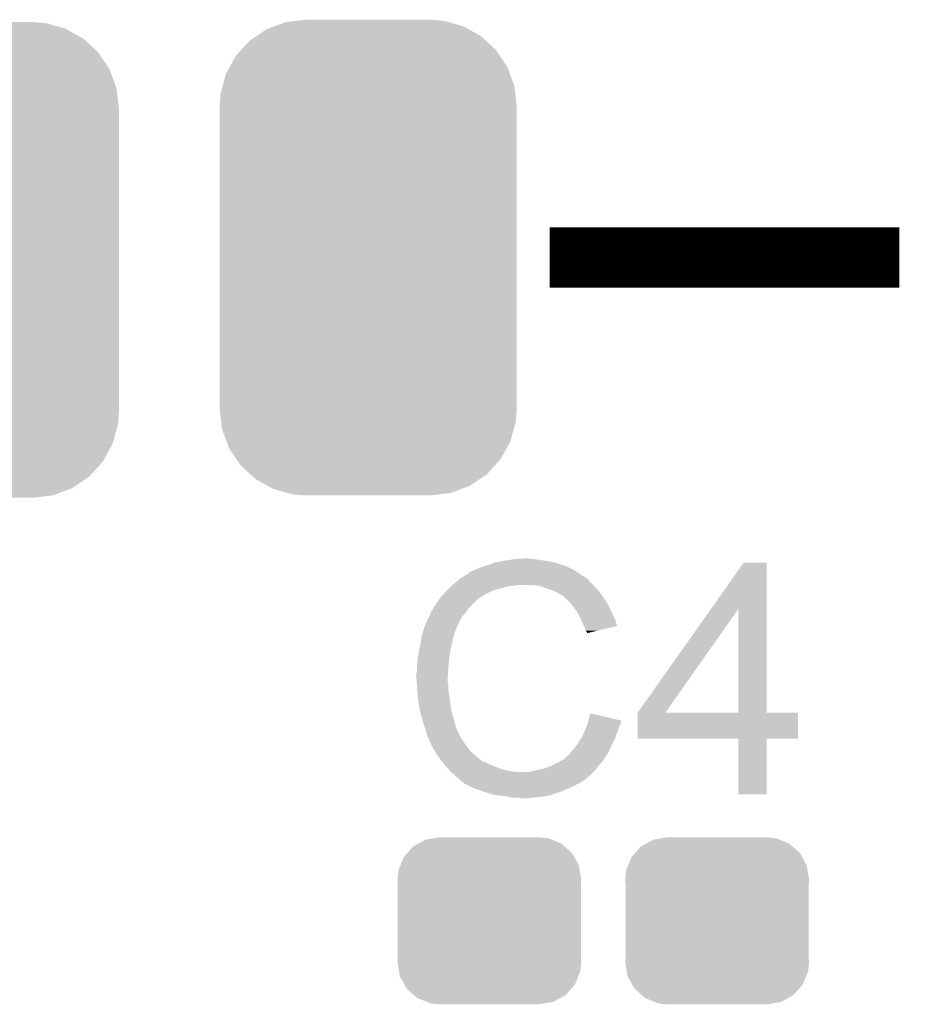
# Model space of a CAD drawing. Extents: x -4.5 to 27.4, y -3.9 to 53.4.
# Tile 41 of 47: x 14.3 to 18.1, y 32.8 to 36.9. Entities that reach past the tile are written whole.
import ezdxf

# ---------------------------------------------------------------- set-up
doc = ezdxf.new("R2010")
doc.units = 0
doc.layers.get('0').update_dxf_attribs({"linetype": 'CONTINUOUS'})
doc.layers.add('CAN_LIN_SBC_CLICK_V101_GTO', color=14, linetype='CONTINUOUS')
doc.layers.add('CAN_LIN_SBC_CLICK_V101_GTS', color=12, linetype='CONTINUOUS')

# ---------------------------------------------------------------- blocks, each defined once
blk = doc.blocks.new('CUSTOM_75')
for points in [[(-0.298526, 0.325596), (-0.268438, 0.342124), (0.30335, 0.325596), (0.2622, 0.342124)], [(-0.268438, 0.342124), (-0.233628, 0.347838), (0.2622, 0.342124), (0.247972, 0.347838)], [(-0.233628, 0.347838), (-0.20955, 0.35179), (0.247972, 0.347838), (0.20955, 0.35179)], [(-0.34504, 0.286174), (-0.320744, 0.31339), (0.348152, 0.286174), (0.317222, 0.31339)], [(-0.320744, 0.31339), (-0.298526, 0.325596), (0.317222, 0.31339), (0.30335, 0.325596)], [(-0.37475, 0.234078), (-0.360486, 0.26887), (0.377262, 0.234078), (0.357822, 0.26887)], [(-0.360486, 0.26887), (-0.34504, 0.286174), (0.357822, 0.26887), (0.348152, 0.286174)], [(-0.38735, 0.17526), (-0.383124, 0.213652), (0.38735, 0.17526), (0.380766, 0.213652)], [(-0.383124, 0.213652), (-0.37475, 0.234078), (0.380766, 0.213652), (0.377262, 0.234078)], [(-0.38608, 0.154124), (-0.38735, 0.17526), (0.38608, 0.154124), (0.38735, 0.17526)], [(-0.38608, -0.154124), (-0.38608, 0.154124), (0.38608, -0.154124), (0.38608, 0.154124)], [(-0.38735, -0.17526), (-0.38608, -0.154124), (0.38735, -0.17526), (0.38608, -0.154124)], [(-0.380764, -0.213652), (-0.38735, -0.17526), (0.383124, -0.213652), (0.38735, -0.17526)], [(-0.377262, -0.234078), (-0.380764, -0.213652), (0.374748, -0.234078), (0.383124, -0.213652)], [(-0.35782, -0.26887), (-0.377262, -0.234078), (0.360486, -0.26887), (0.374748, -0.234078)], [(-0.348152, -0.286174), (-0.35782, -0.26887), (0.345038, -0.286174), (0.360486, -0.26887)], [(-0.31722, -0.31339), (-0.348152, -0.286174), (0.320744, -0.31339), (0.345038, -0.286174)], [(-0.30335, -0.325596), (-0.31722, -0.31339), (0.298524, -0.325596), (0.320744, -0.31339)], [(-0.262198, -0.342124), (-0.30335, -0.325596), (0.268438, -0.342124), (0.298524, -0.325596)], [(-0.247972, -0.347838), (-0.262198, -0.342124), (0.233626, -0.347838), (0.268438, -0.342124)], [(-0.20955, -0.35179), (-0.247972, -0.347838), (0.20955, -0.35179), (0.233626, -0.347838)]]:
    blk.add_solid(points)
blk = doc.blocks.new('CUSTOM_89')
for points in [[(-0.348166, 0.991606), (-0.297856, 0.997756), (0.339376, 0.991606), (0.317274, 0.997756)], [(-0.297856, 0.997756), (-0.26289, 1.00203), (0.317274, 0.997756), (0.26289, 1.00203)], [(-0.470906, 0.932958), (-0.428634, 0.961514), (0.475114, 0.932958), (0.423786, 0.961514)], [(-0.428634, 0.961514), (-0.39331, 0.974724), (0.423786, 0.961514), (0.40004, 0.974724)], [(-0.39331, 0.974724), (-0.348166, 0.991606), (0.40004, 0.974724), (0.339376, 0.991606)], [(-0.535138, 0.874782), (-0.499824, 0.913422), (0.53833, 0.874782), (0.496344, 0.913422)], [(-0.499824, 0.913422), (-0.470906, 0.932958), (0.496344, 0.913422), (0.475114, 0.932958)], [(-0.55778, 0.850004), (-0.535138, 0.874782), (0.554944, 0.850004), (0.53833, 0.874782)], [(-0.583482, 0.803424), (-0.55778, 0.850004), (0.586172, 0.803424), (0.554944, 0.850004)], [(-0.599282, 0.774784), (-0.583482, 0.803424), (0.59677, 0.774784), (0.586172, 0.803424)], [(-0.61354, 0.722852), (-0.599282, 0.774784), (0.615984, 0.722852), (0.59677, 0.774784)], [(-0.622026, 0.691938), (-0.61354, 0.722852), (0.619654, 0.691938), (0.615984, 0.722852)], [(-0.62611, 0.63754), (-0.622026, 0.691938), (0.62611, 0.63754), (0.619654, 0.691938)], [(-0.62611, -0.63754), (-0.62611, 0.63754), (0.62611, -0.63754), (0.62611, 0.63754)], [(-0.619652, -0.691938), (-0.62611, -0.63754), (0.622026, -0.691938), (0.62611, -0.63754)], [(-0.615984, -0.722852), (-0.619652, -0.691938), (0.613538, -0.722852), (0.622026, -0.691938)], [(-0.596768, -0.774784), (-0.615984, -0.722852), (0.599282, -0.774784), (0.613538, -0.722852)], [(-0.586172, -0.803424), (-0.596768, -0.774784), (0.58348, -0.803424), (0.599282, -0.774784)], [(-0.554942, -0.850004), (-0.586172, -0.803424), (0.55778, -0.850004), (0.58348, -0.803424)], [(-0.53833, -0.874782), (-0.554942, -0.850004), (0.535136, -0.874782), (0.55778, -0.850004)], [(-0.496342, -0.913422), (-0.53833, -0.874782), (0.499824, -0.913422), (0.535136, -0.874782)], [(-0.475114, -0.932958), (-0.496342, -0.913422), (0.470904, -0.932958), (0.499824, -0.913422)], [(-0.423784, -0.961514), (-0.475114, -0.932958), (0.428634, -0.961514), (0.470904, -0.932958)], [(-0.40004, -0.974724), (-0.423784, -0.961514), (0.393308, -0.974724), (0.428634, -0.961514)], [(-0.339374, -0.991606), (-0.40004, -0.974724), (0.348166, -0.991606), (0.393308, -0.974724)], [(-0.317274, -0.997756), (-0.339374, -0.991606), (0.297854, -0.997756), (0.348166, -0.991606)], [(-0.26289, -1.00203), (-0.317274, -0.997756), (0.26289, -1.00203), (0.297854, -0.997756)]]:
    blk.add_solid(points)

msp = doc.modelspace()

# ---------------------------------------------------------------- linework, layer by layer
at = {"layer": 'CAN_LIN_SBC_CLICK_V101_GTO', "const_width": 0.254}
msp.add_lwpolyline([(16.48714, 35.9156), (17.96034, 35.9156)], dxfattribs=at)
at = {"layer": 'CAN_LIN_SBC_CLICK_V101_GTO'}
for points in [[(16.253462, 34.63036), (16.2941, 34.63798), (16.510002, 34.63036), (16.471898, 34.63798)], [(16.2941, 34.63798), (16.32458, 34.64306), (16.471898, 34.63798), (16.43634, 34.64306)], [(16.32458, 34.64306), (16.33982, 34.6456), (16.43634, 34.64306), (16.421102, 34.6456)], [(16.33982, 34.6456), (16.385538, 34.64814), (16.408402, 34.6456), (16.398242, 34.64814)], [(16.149334, 34.589726), (16.159482, 34.5948), (16.60448, 34.589726), (16.597374, 34.5948)], [(16.159482, 34.5948), (16.167094, 34.597338), (16.597374, 34.5948), (16.59382, 34.597338)], [(16.167094, 34.597338), (16.1671, 34.59734), (16.59382, 34.597338), (16.593818, 34.59734)], [(16.1671, 34.59734), (16.17726, 34.60242), (16.593818, 34.59734), (16.58366, 34.60242)], [(16.17726, 34.60242), (16.189958, 34.6075), (16.58366, 34.60242), (16.5735, 34.6075)], [(16.189958, 34.6075), (16.202658, 34.61258), (16.5735, 34.6075), (16.56207, 34.61258)], [(16.202658, 34.61258), (16.2179, 34.61766), (16.56207, 34.61258), (16.55064, 34.61766)], [(16.2179, 34.61766), (16.235682, 34.62274), (16.55064, 34.61766), (16.534386, 34.62274)], [(16.235682, 34.62274), (16.253462, 34.63036), (16.534386, 34.62274), (16.510002, 34.63036)], [(17.166744, 34.434722), (17.305014, 34.630338), (17.401548, 34.434722), (17.40154, 34.630338)], [(17.305014, 34.630338), (17.30503, 34.63036), (17.40154, 34.630338), (17.30503, 34.63036)], [(16.0782, 34.53638), (16.096208, 34.551618), (16.67002, 34.53638), (16.654782, 34.551618)], [(16.096208, 34.551618), (16.105216, 34.55924), (16.654782, 34.551618), (16.6497, 34.55924)], [(16.105216, 34.55924), (16.111222, 34.564322), (16.6497, 34.55924), (16.644618, 34.564322)], [(16.111222, 34.564322), (16.115446, 34.566858), (16.644618, 34.564322), (16.64208, 34.566858)], [(16.115446, 34.566858), (16.119676, 34.569398), (16.64208, 34.566858), (16.637004, 34.569398)], [(16.119676, 34.569398), (16.123902, 34.571934), (16.637004, 34.569398), (16.634466, 34.571934)], [(16.123902, 34.571934), (16.123912, 34.57194), (16.634466, 34.571934), (16.631924, 34.57194)], [(16.123912, 34.57194), (16.145068, 34.58464), (16.631924, 34.57194), (16.6116, 34.58464)], [(16.145068, 34.58464), (16.14932, 34.587192), (16.6116, 34.58464), (16.608028, 34.587192)], [(16.14932, 34.587192), (16.149334, 34.589726), (16.608028, 34.587192), (16.60448, 34.589726)], [(16.05026, 34.50844), (16.05788, 34.51606), (16.23949, 34.50844), (16.255998, 34.51606)], [(16.05788, 34.51606), (16.07312, 34.5313), (16.255998, 34.51606), (16.31696, 34.5313)], [(16.07312, 34.5313), (16.07566, 34.53384), (16.31696, 34.5313), (16.342362, 34.53384)], [(16.07566, 34.53384), (16.0782, 34.53638), (16.342362, 34.53384), (16.355058, 34.53638)], [(16.449038, 34.5313), (16.418558, 34.53638), (16.6751, 34.5313), (16.67002, 34.53638)], [(16.47698, 34.52114), (16.449038, 34.5313), (16.68526, 34.52114), (16.6751, 34.5313)], [(16.484606, 34.518598), (16.47698, 34.52114), (16.687802, 34.518598), (16.68526, 34.52114)], [(16.499838, 34.51352), (16.484606, 34.518598), (16.691866, 34.51352), (16.687802, 34.518598)], [(16.51508, 34.5059), (16.499838, 34.51352), (16.69796, 34.5059), (16.691866, 34.51352)], [(16.007078, 34.4551), (16.019524, 34.472878), (16.162022, 34.4551), (16.1798, 34.472878)], [(16.019524, 34.472878), (16.02486, 34.4805), (16.1798, 34.472878), (16.189958, 34.4805)], [(16.02486, 34.4805), (16.024862, 34.480502), (16.189958, 34.4805), (16.18996, 34.480502)], [(16.024862, 34.480502), (16.027166, 34.483038), (16.18996, 34.480502), (16.192498, 34.483038)], [(16.027166, 34.483038), (16.043332, 34.50082), (16.192498, 34.483038), (16.222982, 34.50082)], [(16.043332, 34.50082), (16.05026, 34.50844), (16.222982, 34.50082), (16.23949, 34.50844)], [(16.52016, 34.50336), (16.51508, 34.5059), (16.699776, 34.50336), (16.69796, 34.5059)], [(16.532862, 34.49574), (16.52016, 34.50336), (16.705218, 34.49574), (16.699776, 34.50336)], [(16.543016, 34.490662), (16.532862, 34.49574), (16.708846, 34.490662), (16.705218, 34.49574)], [(16.54556, 34.48812), (16.543016, 34.490662), (16.710662, 34.48812), (16.708846, 34.490662)], [(16.565564, 34.47034), (16.54556, 34.48812), (16.723362, 34.47034), (16.710662, 34.48812)], [(16.56842, 34.4678), (16.565564, 34.47034), (16.724814, 34.4678), (16.723362, 34.47034)], [(15.98676, 34.419544), (15.989304, 34.427162), (16.132108, 34.419544), (16.138034, 34.427162)], [(15.989304, 34.427162), (15.994382, 34.432244), (16.138034, 34.427162), (16.141986, 34.432244)], [(15.994382, 34.432244), (15.99946, 34.442398), (16.141986, 34.432244), (16.149884, 34.442398)], [(15.99946, 34.442398), (16.000982, 34.444938), (16.149884, 34.442398), (16.15186, 34.444938)], [(16.000982, 34.444938), (16.007078, 34.4551), (16.15186, 34.444938), (16.162022, 34.4551)], [(16.580612, 34.45256), (16.56842, 34.4678), (16.73352, 34.45256), (16.724814, 34.4678)], [(16.58874, 34.4424), (16.580612, 34.45256), (16.7386, 34.4424), (16.73352, 34.45256)], [(16.595852, 34.43224), (16.58874, 34.4424), (16.74368, 34.43224), (16.7386, 34.4424)], [(16.606518, 34.417), (16.595852, 34.43224), (16.750454, 34.417), (16.74368, 34.43224)], [(16.858004, 33.997936), (17.166744, 34.434722), (16.974844, 33.997936), (17.282124, 34.434722)], [(17.282138, 33.9979), (17.282124, 34.434722), (17.401562, 33.9979), (17.401548, 34.434722)], [(15.9639, 34.37128), (15.977046, 34.399218), (16.10233, 34.37128), (16.1163, 34.399218)], [(15.977046, 34.399218), (15.98422, 34.414464), (16.1163, 34.399218), (16.128158, 34.414464)], [(15.98422, 34.414464), (15.984226, 34.417006), (16.128158, 34.414464), (16.130134, 34.417006)], [(15.984226, 34.417006), (15.98676, 34.419544), (16.130134, 34.417006), (16.132108, 34.419544)], [(16.61033, 34.40938), (16.606518, 34.417), (16.75384, 34.40938), (16.750454, 34.417)], [(16.61922, 34.3916), (16.61033, 34.40938), (16.762732, 34.3916), (16.75384, 34.40938)], [(16.62035, 34.389058), (16.61922, 34.3916), (16.764002, 34.389058), (16.762732, 34.3916)], [(16.62938, 34.36874), (16.62035, 34.389058), (16.770076, 34.36874), (16.764002, 34.389058)], [(15.952892, 34.338256), (15.963052, 34.36874), (16.08836, 34.338256), (16.10106, 34.36874)], [(15.963052, 34.36874), (15.9639, 34.37128), (16.10106, 34.36874), (16.10233, 34.37128)], [(16.631924, 34.363654), (16.62938, 34.36874), (16.771596, 34.363654), (16.770076, 34.36874)], [(16.63446, 34.35858), (16.631924, 34.363654), (16.750434, 34.35858), (16.771596, 34.363654)], [(16.63954, 34.343344), (16.63446, 34.35858), (16.686892, 34.343344), (16.750434, 34.35858)], [(15.94104, 34.27984), (15.94485, 34.3027), (16.07312, 34.27984), (16.0782, 34.3027)], [(15.94485, 34.3027), (15.948236, 34.323018), (16.0782, 34.3027), (16.083278, 34.323018)], [(15.948236, 34.323018), (15.948662, 34.325562), (16.083278, 34.323018), (16.08455, 34.325562)], [(15.948662, 34.325562), (15.949506, 34.328096), (16.08455, 34.325562), (16.085818, 34.328096)], [(15.949506, 34.328096), (15.951198, 34.333174), (16.085818, 34.328096), (16.08582, 34.333174)], [(15.951198, 34.333174), (15.952044, 34.335714), (16.08582, 34.333174), (16.088354, 34.335714)], [(15.952044, 34.335714), (15.952892, 34.338256), (16.088354, 34.335714), (16.08836, 34.338256)], [(16.644614, 34.338266), (16.63954, 34.343344), (16.665714, 34.338266), (16.686892, 34.343344)], [(16.64462, 34.333208), (16.644614, 34.338266), (16.64462, 34.333208), (16.665714, 34.338266)], [(15.9358, 34.2519), (15.94104, 34.27984), (16.06804, 34.2519), (16.07312, 34.27984)], [(15.92834, 34.20364), (15.93088, 34.221422), (16.061688, 34.20364), (16.06296, 34.221422)], [(15.93088, 34.221422), (15.93342, 34.2392), (16.06296, 34.221422), (16.065922, 34.2392)], [(15.93342, 34.2392), (15.9358, 34.2519), (16.065922, 34.2392), (16.06804, 34.2519)], [(15.92834, 34.175702), (15.92834, 34.20364), (16.059694, 34.175702), (16.061688, 34.20364)], [(15.9258, 34.165542), (15.92834, 34.175702), (16.058968, 34.165542), (16.059694, 34.175702)], [(15.9258, 34.150302), (15.9258, 34.165542), (16.05788, 34.150302), (16.058968, 34.165542)], [(15.9258, 34.1503), (15.9258, 34.150302), (16.057882, 34.1503), (16.05788, 34.150302)], [(15.926944, 34.127438), (15.9258, 34.1503), (16.057882, 34.127438), (16.057882, 34.1503)], [(15.927326, 34.119816), (15.926944, 34.127438), (16.06042, 34.119816), (16.057882, 34.127438)], [(15.92834, 34.0995), (15.927326, 34.119816), (16.06042, 34.0995), (16.06042, 34.119816)], [(15.929104, 34.091878), (15.92834, 34.0995), (16.06042, 34.091878), (16.06042, 34.0995)], [(15.930626, 34.07664), (15.929104, 34.091878), (16.06296, 34.07664), (16.06042, 34.091878)], [(15.93342, 34.048698), (15.930626, 34.07664), (16.06726, 34.048698), (16.06296, 34.07664)], [(15.934318, 34.04362), (15.93342, 34.048698), (16.06804, 34.04362), (16.06726, 34.048698)], [(15.94104, 34.00552), (15.934318, 34.04362), (16.07312, 34.00552), (16.06804, 34.04362)], [(15.941042, 34.005518), (15.94104, 34.00552), (16.07312, 34.005518), (16.07312, 34.00552)], [(15.94612, 33.9852), (15.941042, 34.005518), (16.078926, 33.9852), (16.07312, 34.005518)], [(15.950476, 33.96996), (15.94612, 33.9852), (16.08328, 33.96996), (16.078926, 33.9852)], [(16.65033, 33.964862), (16.65224, 33.972498), (16.7894, 33.964862), (16.756968, 33.972498)], [(16.65224, 33.972498), (16.65988, 33.995356), (16.756968, 33.972498), (16.65988, 33.995356)], [(16.85798, 33.888702), (16.857982, 33.997878), (17.533598, 33.888702), (17.53362, 33.997878)], [(16.857982, 33.9979), (16.857984, 33.997906), (17.282138, 33.9979), (17.230924, 33.997906)], [(16.857982, 33.997878), (16.857982, 33.9979), (17.53362, 33.997878), (17.401562, 33.9979)], [(16.857984, 33.997906), (16.858004, 33.997936), (17.230924, 33.997906), (16.974844, 33.997936)], [(15.95628, 33.94964), (15.950476, 33.96996), (16.088702, 33.94964), (16.08328, 33.96996)], [(15.962208, 33.931858), (15.95628, 33.94964), (16.093444, 33.931858), (16.088702, 33.94964)], [(15.963056, 33.929316), (15.962208, 33.931858), (16.095982, 33.929316), (16.093444, 33.931858)], [(15.964748, 33.924238), (15.963056, 33.929316), (16.09852, 33.924238), (16.095982, 33.929316)], [(16.636272, 33.924238), (16.63954, 33.93186), (16.776698, 33.924238), (16.778222, 33.93186)], [(16.63954, 33.93186), (16.641444, 33.936938), (16.778222, 33.93186), (16.77924, 33.936938)], [(16.641444, 33.936938), (16.645252, 33.947098), (16.77924, 33.936938), (16.78432, 33.947098)], [(16.645252, 33.947098), (16.64716, 33.952182), (16.78432, 33.947098), (16.785588, 33.952182)], [(16.64716, 33.952182), (16.648428, 33.957258), (16.785588, 33.952182), (16.786858, 33.957258)], [(16.648428, 33.957258), (16.649698, 33.962336), (16.786858, 33.957258), (16.789398, 33.962336)], [(16.649698, 33.962336), (16.65033, 33.964862), (16.789398, 33.962336), (16.7894, 33.964862)], [(15.96644, 33.919158), (15.964748, 33.924238), (16.100214, 33.919158), (16.09852, 33.924238)], [(15.967076, 33.91662), (15.96644, 33.919158), (16.10106, 33.91662), (16.100214, 33.919158)], [(15.968982, 33.909), (15.967076, 33.91662), (16.104872, 33.909), (16.10106, 33.91662)], [(15.971522, 33.901382), (15.968982, 33.909), (16.10868, 33.901382), (16.104872, 33.909)], [(15.97406, 33.893762), (15.971522, 33.901382), (16.113444, 33.893762), (16.10868, 33.901382)], [(15.9766, 33.88868), (15.97406, 33.893762), (16.116618, 33.88868), (16.113444, 33.893762)], [(15.980186, 33.88106), (15.9766, 33.88868), (16.12138, 33.88106), (16.116618, 33.88868)], [(16.61414, 33.8836), (16.620232, 33.891218), (16.759646, 33.8836), (16.764, 33.891218)], [(16.620232, 33.891218), (16.6243, 33.896302), (16.764, 33.891218), (16.76545, 33.896302)], [(16.6243, 33.896302), (16.62974, 33.908998), (16.76545, 33.896302), (16.769078, 33.908998)], [(16.62974, 33.908998), (16.636272, 33.924238), (16.769078, 33.908998), (16.776698, 33.924238)], [(17.282138, 33.88868), (16.85798, 33.888702), (17.533598, 33.88868), (17.533598, 33.888702)], [(17.28214, 33.888658), (17.282138, 33.88868), (17.40154, 33.888658), (17.533598, 33.88868)], [(17.28216, 33.655022), (17.28214, 33.888658), (17.401518, 33.655022), (17.40154, 33.888658)], [(15.990944, 33.8582), (15.980186, 33.88106), (16.13662, 33.8582), (16.12138, 33.88106)], [(15.99692, 33.8455), (15.990944, 33.8582), (16.14678, 33.8455), (16.13662, 33.8582)], [(16.58874, 33.845502), (16.59636, 33.85566), (16.741616, 33.845502), (16.74606, 33.85566)], [(16.59636, 33.85566), (16.606522, 33.868362), (16.74606, 33.85566), (16.751618, 33.868362)], [(16.606522, 33.868362), (16.60906, 33.87344), (16.751618, 33.868362), (16.75384, 33.87344)], [(16.60906, 33.87344), (16.61414, 33.8836), (16.75384, 33.87344), (16.759646, 33.8836)], [(16.005388, 33.8328), (15.99692, 33.8455), (16.15694, 33.8328), (16.14678, 33.8455)], [(16.018932, 33.812482), (16.005388, 33.8328), (16.179798, 33.812482), (16.15694, 33.8328)], [(16.02232, 33.8074), (16.018932, 33.812482), (16.186152, 33.8074), (16.179798, 33.812482)], [(16.034044, 33.79216), (16.02232, 33.8074), (16.205206, 33.79216), (16.186152, 33.8074)], [(16.543018, 33.79978), (16.55572, 33.80994), (16.714046, 33.79978), (16.72082, 33.80994)], [(16.55572, 33.80994), (16.563344, 33.817562), (16.72082, 33.80994), (16.7259, 33.817562)], [(16.563344, 33.817562), (16.56842, 33.820104), (16.7259, 33.817562), (16.727594, 33.820104)], [(16.56842, 33.820104), (16.5735, 33.82772), (16.727594, 33.820104), (16.732672, 33.82772)], [(16.5735, 33.82772), (16.577308, 33.832798), (16.732672, 33.82772), (16.736058, 33.832798)], [(16.577308, 33.832798), (16.581122, 33.83788), (16.736058, 33.832798), (16.73828, 33.83788)], [(16.581122, 33.83788), (16.58874, 33.845502), (16.73828, 33.83788), (16.741616, 33.845502)], [(16.034046, 33.792158), (16.034044, 33.79216), (16.210284, 33.792158), (16.205206, 33.79216)], [(16.037952, 33.78708), (16.034046, 33.792158), (16.220442, 33.78708), (16.210284, 33.792158)], [(16.039908, 33.784538), (16.037952, 33.78708), (16.228064, 33.784538), (16.220442, 33.78708)], [(16.043814, 33.77946), (16.039908, 33.784538), (16.23568, 33.77946), (16.228064, 33.784538)], [(16.04772, 33.774382), (16.043814, 33.77946), (16.249222, 33.774382), (16.23568, 33.77946)], [(16.050262, 33.77184), (16.04772, 33.774382), (16.256, 33.77184), (16.249222, 33.774382)], [(16.06042, 33.76168), (16.050262, 33.77184), (16.281396, 33.76168), (16.256, 33.77184)], [(16.43634, 33.7566), (16.46682, 33.764222), (16.679542, 33.7566), (16.685258, 33.764222)], [(16.46682, 33.764222), (16.49476, 33.77438), (16.685258, 33.764222), (16.692878, 33.77438)], [(16.49476, 33.77438), (16.494762, 33.774382), (16.692878, 33.77438), (16.69288, 33.774382)], [(16.494762, 33.774382), (16.525238, 33.78962), (16.69288, 33.774382), (16.706214, 33.78962)], [(16.525238, 33.78962), (16.534124, 33.794698), (16.706214, 33.78962), (16.71066, 33.794698)], [(16.534124, 33.794698), (16.543018, 33.79978), (16.71066, 33.794698), (16.714046, 33.79978)], [(16.060422, 33.761678), (16.06042, 33.76168), (16.2814, 33.761678), (16.281396, 33.76168)], [(16.066516, 33.75406), (16.060422, 33.761678), (16.30934, 33.75406), (16.2814, 33.761678)], [(16.070578, 33.748982), (16.066516, 33.75406), (16.33981, 33.748982), (16.30934, 33.75406)], [(16.070582, 33.74898), (16.070578, 33.748982), (16.339822, 33.74898), (16.33981, 33.748982)], [(16.083278, 33.738822), (16.070582, 33.74898), (16.6624, 33.738822), (16.672558, 33.74898)], [(16.083282, 33.73882), (16.083278, 33.738822), (16.6624, 33.73882), (16.6624, 33.738822)], [(16.09344, 33.728662), (16.083282, 33.73882), (16.650786, 33.728662), (16.6624, 33.73882)], [(16.103598, 33.72104), (16.09344, 33.728662), (16.642074, 33.72104), (16.650786, 33.728662)], [(16.400782, 33.74898), (16.41094, 33.75152), (16.672558, 33.74898), (16.675098, 33.75152)], [(16.41094, 33.75152), (16.42364, 33.75406), (16.675098, 33.75152), (16.677638, 33.75406)], [(16.42364, 33.75406), (16.43634, 33.7566), (16.677638, 33.75406), (16.679542, 33.7566)], [(16.103614, 33.721026), (16.103598, 33.72104), (16.639534, 33.721026), (16.642074, 33.72104)], [(16.10868, 33.71596), (16.103614, 33.721026), (16.636992, 33.71596), (16.639534, 33.721026)], [(16.111224, 33.713416), (16.10868, 33.71596), (16.629378, 33.713416), (16.636992, 33.71596)], [(16.116298, 33.708342), (16.111224, 33.713416), (16.624302, 33.708342), (16.629378, 33.713416)], [(16.116304, 33.708338), (16.116298, 33.708342), (16.624298, 33.708338), (16.624302, 33.708342)], [(16.123914, 33.703264), (16.116304, 33.708338), (16.61584, 33.703264), (16.624298, 33.708338)], [(16.126438, 33.70326), (16.123914, 33.703264), (16.615832, 33.70326), (16.61584, 33.703264)], [(16.12646, 33.700734), (16.126438, 33.70326), (16.611622, 33.700734), (16.615832, 33.70326)], [(16.126488, 33.70072), (16.12646, 33.700734), (16.6116, 33.70072), (16.611622, 33.700734)], [(16.1671, 33.6804), (16.126488, 33.70072), (16.57096, 33.6804), (16.6116, 33.70072)], [(16.18869, 33.67278), (16.1671, 33.6804), (16.55064, 33.67278), (16.57096, 33.6804)], [(16.21028, 33.66516), (16.18869, 33.67278), (16.53286, 33.66516), (16.55064, 33.67278)], [(16.250918, 33.65246), (16.21028, 33.66516), (16.494758, 33.65246), (16.53286, 33.66516)], [(16.271238, 33.64992), (16.250918, 33.65246), (16.487138, 33.64992), (16.494758, 33.65246)], [(16.311878, 33.64484), (16.271238, 33.64992), (16.464278, 33.64484), (16.487138, 33.64992)], [(16.320768, 33.6423), (16.311878, 33.64484), (16.43888, 33.6423), (16.464278, 33.64484)], [(16.329656, 33.63976), (16.320768, 33.6423), (16.41094, 33.63976), (16.43888, 33.6423)], [(16.367758, 33.63722), (16.357598, 33.63976), (16.383002, 33.63722), (16.41094, 33.63976)], [(17.401518, 33.655), (17.28216, 33.655022), (17.401518, 33.655), (17.401518, 33.655022)]]:
    msp.add_solid(points, dxfattribs=at)

# ---------------------------------------------------------------- block references
at = {"layer": 'CAN_LIN_SBC_CLICK_V101_GTS'}
for name, p in [('CUSTOM_89', (15.7226, 35.9156)), ('CUSTOM_89', (14.0462, 35.90544)), ('CUSTOM_75', (16.23314, 33.1216)), ('CUSTOM_75', (17.19326, 33.1216))]:
    msp.add_blockref(name, p, dxfattribs=at)

doc.saveas('drawing.dxf')
